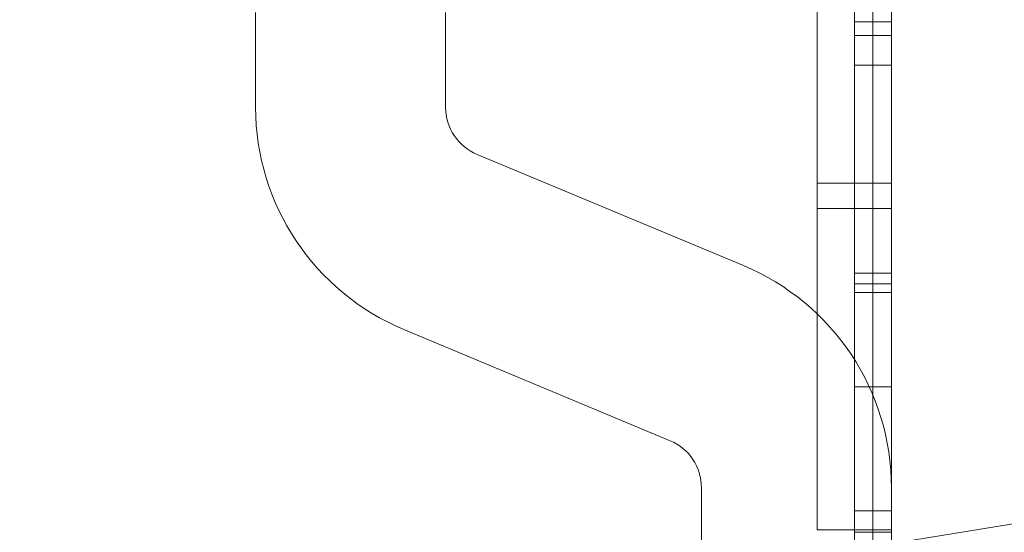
# Model space of a CAD drawing. Header units: inches. Extents: x 1 to 109, y 1 to 85.
# Tile 132 of 256: x 87.2932 to 87.3153, y 15.6941 to 15.7056. Entities that reach past the tile are written whole.
import ezdxf

# ---------------------------------------------------------------- set-up
doc = ezdxf.new("R2010")
doc.units = ezdxf.units.IN
doc.header["$MEASUREMENT"] = 0

msp = doc.modelspace()

# ---------------------------------------------------------------- linework, layer by layer
at = {"color": 7, "linetype": 'Continuous', "lineweight": 15, "ltscale": 5}
for p, q in [((87.31272122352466, 17.83160503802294), (87.31272122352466, 14.83160503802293)), ((87.312304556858, 15.45821513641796), (87.312304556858, 16.39571513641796)), ((87.31272122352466, 15.45821513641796), (87.31272122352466, 16.39571513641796)), ((87.312304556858, 15.45499493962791), (87.312304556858, 16.39249493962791)), ((87.31272122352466, 15.45499493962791), (87.31272122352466, 16.39249493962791)), ((87.31272122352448, 15.56493837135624), (87.31272122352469, 16.06493837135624)), ((87.31272122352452, 15.91055531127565), (87.3127212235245, 15.68745819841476)), ((87.312304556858, 15.81238180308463), (87.312304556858, 15.62488180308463)), ((87.31272122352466, 15.81238180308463), (87.31272122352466, 15.62488180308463)), ((87.312304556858, 15.80916160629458), (87.312304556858, 15.62166160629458)), ((87.31272122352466, 15.80916160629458), (87.31272122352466, 15.62166160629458)), ((87.31188789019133, 15.6257717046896), (87.31188789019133, 15.72910503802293)), ((87.31272122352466, 15.72910503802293), (87.31272122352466, 15.6257717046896)), ((87.31272122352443, 15.6066050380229), (87.31272122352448, 15.72327170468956)), ((87.311054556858, 15.72141762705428), (87.311054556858, 15.70138557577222)), ((87.31272122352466, 15.72141762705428), (87.31272122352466, 15.70138557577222)), ((87.31188789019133, 15.69459354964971), (87.31188789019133, 15.71929974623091)), ((87.31272122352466, 15.69459354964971), (87.31272122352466, 15.71929974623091)), ((87.311054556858, 15.70138557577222), (87.311054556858, 15.70917581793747)), ((87.31272122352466, 15.70138557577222), (87.31272122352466, 15.70917581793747)), ((87.31188789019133, 15.70761438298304), (87.31188789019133, 15.69969546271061)), ((87.31272122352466, 15.70761438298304), (87.31272122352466, 15.69969546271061)), ((87.29844956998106, 15.70366210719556), (87.29844956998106, 15.70579346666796)), ((87.30271466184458, 15.70366210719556), (87.30271466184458, 15.70579346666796)), ((87.31188789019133, 15.70557987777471), (87.31272122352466, 15.70557987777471)), ((87.31188789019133, 15.70527731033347), (87.31188789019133, 15.6994972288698)), ((87.31188789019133, 15.68614252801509), (87.31188789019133, 15.70527731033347)), ((87.31188789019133, 15.70527731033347), (87.31272122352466, 15.70527731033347)), ((87.31272122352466, 15.68614252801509), (87.31272122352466, 15.70527731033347)), ((87.31272122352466, 15.70527731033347), (87.31272122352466, 15.6994972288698)), ((87.31188789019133, 15.70460957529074), (87.31272122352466, 15.70460957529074)), ((87.30939586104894, 15.70010438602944), (87.3034200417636, 15.70260267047)), ((87.311054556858, 15.70195315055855), (87.31272122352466, 15.70195315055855)), ((87.311054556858, 15.70138557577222), (87.31272122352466, 15.70138557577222)), ((87.31188789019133, 15.69993542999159), (87.31272122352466, 15.69993542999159)), ((87.31188789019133, 15.69969546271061), (87.31188789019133, 15.69459354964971)), ((87.31188789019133, 15.69969546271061), (87.31272122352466, 15.69969546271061)), ((87.31272122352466, 15.69969546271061), (87.31272122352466, 15.69459354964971)), ((87.31188789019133, 15.6994972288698), (87.31188789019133, 15.68036244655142)), ((87.31188789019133, 15.6994972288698), (87.31272122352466, 15.6994972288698)), ((87.31272122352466, 15.6994972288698), (87.31272122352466, 15.68036244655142)), ((87.30775075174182, 15.69616933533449), (87.30177493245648, 15.69866761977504)), ((87.31188789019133, 15.69737925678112), (87.31188789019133, 15.68123884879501)), ((87.31188789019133, 15.69737925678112), (87.31272122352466, 15.69737925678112)), ((87.31272122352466, 15.69737925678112), (87.31272122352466, 15.68123884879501)), ((87.30845613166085, 15.69510989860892), (87.30845613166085, 15.68599666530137)), ((87.31272122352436, 15.69510989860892), (87.31272122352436, 15.68599666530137)), ((87.31188789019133, 15.69459354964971), (87.31272122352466, 15.69459354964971)), ((87.311054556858, 15.6941629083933), (87.31272122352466, 15.6941629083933)), ((87.31188789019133, 15.69411361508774), (87.31272122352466, 15.69411361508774))]:
    msp.add_line(p, q, dxfattribs=at)
at = {"color": 7, "linetype": 'Continuous', "lineweight": 15, "ltscale": 25}
for centre, radius, start, end in [((87.15355915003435, 16.66477170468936), 0.9895833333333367, 183.1377582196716, 356.86224178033), ((87.15355915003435, 16.66477170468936), 0.9895833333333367, 183.1377582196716, 356.86224178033), ((87.15355915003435, 16.66477170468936), 0.9837500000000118, 183.1563829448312, 356.8436170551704), ((87.15355915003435, 16.66477170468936), 0.9837500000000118, 183.1563829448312, 356.8436170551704), ((87.30386295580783, 15.70366210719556), 0.005413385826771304, 180, 247.3118732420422), ((87.30386295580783, 15.70366210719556), 0.005413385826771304, 180, 247.3118732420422), ((87.30386295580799, 15.70366210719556), 0.005413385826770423, 180, 247.3118732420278), ((87.30386295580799, 15.70366210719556), 0.005413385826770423, 180, 247.3118732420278), ((87.30386295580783, 15.70366210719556), 0.001148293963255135, 180, 247.3118732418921), ((87.30386295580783, 15.70366210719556), 0.001148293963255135, 180, 247.3118732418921), ((87.30386295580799, 15.70366210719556), 0.001148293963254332, 180, 247.3118732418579), ((87.30386295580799, 15.70366210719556), 0.001148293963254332, 180, 247.3118732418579), ((87.30730783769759, 15.69510989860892), 0.005413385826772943, 0, 67.3118732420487), ((87.30730783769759, 15.69510989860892), 0.005413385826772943, 0, 67.3118732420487), ((87.30730783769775, 15.69510989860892), 0.005413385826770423, 0, 67.3118732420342), ((87.30730783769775, 15.69510989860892), 0.005413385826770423, 0, 67.3118732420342), ((87.30730783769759, 15.69510989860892), 0.001148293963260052, 0, 67.31187324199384), ((87.30730783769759, 15.69510989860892), 0.001148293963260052, 0, 67.31187324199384), ((87.30730783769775, 15.69510989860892), 0.001148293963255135, 0, 67.31187324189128), ((87.30730783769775, 15.69510989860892), 0.001148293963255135, 0, 67.31187324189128)]:
    msp.add_arc(centre, radius, start, end, dxfattribs=at)
at = {"color": 7, "linetype": 'Continuous', "lineweight": 15, "ltscale": 5}
for points, knots in [([(87.31188789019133, 15.72397389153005), (87.31188789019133, 15.72396883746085), (87.31188789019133, 15.7239587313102), (87.31188789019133, 15.72391950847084), (87.31188789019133, 15.72383666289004), (87.31188789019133, 15.72372387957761), (87.31188789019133, 15.72358271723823), (87.31188789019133, 15.72339651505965), (87.31188789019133, 15.72317469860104), (87.31188789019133, 15.72293205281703), (87.31188789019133, 15.72266257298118), (87.31188789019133, 15.72235178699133), (87.31188789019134, 15.72200872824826), (87.31188789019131, 15.72163667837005), (87.31188789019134, 15.72122796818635), (87.31188789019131, 15.72078315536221), (87.31188789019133, 15.72030775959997), (87.31188789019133, 15.7198033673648), (87.31188789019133, 15.7192709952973), (87.31188789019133, 15.71870804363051), (87.31188789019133, 15.71812404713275), (87.31188789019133, 15.71751985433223), (87.31188789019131, 15.71689847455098), (87.31188789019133, 15.71624946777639), (87.31188789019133, 15.71557365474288), (87.31188789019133, 15.71489260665), (87.31188789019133, 15.71420730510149), (87.31188789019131, 15.71352328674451), (87.31188789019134, 15.71282315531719), (87.31188789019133, 15.71210549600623), (87.31188789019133, 15.71136889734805), (87.31188789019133, 15.71061511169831), (87.31188789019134, 15.70982045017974), (87.31188789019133, 15.70898641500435), (87.31188789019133, 15.70811475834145), (87.31188789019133, 15.70723473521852), (87.31188789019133, 15.7063483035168), (87.31188789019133, 15.70537469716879), (87.31188789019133, 15.70431330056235), (87.31188789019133, 15.70316358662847), (87.31188789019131, 15.70200999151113), (87.31188789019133, 15.70085435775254), (87.31188789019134, 15.69969688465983), (87.31188789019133, 15.69853817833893), (87.31188789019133, 15.69776559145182), (87.31188789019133, 15.69737925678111)], [0, 0, 0, 0, 0.02509039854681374, 0.05017092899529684, 0.07525616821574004, 0.100349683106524, 0.1254371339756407, 0.1505193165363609, 0.1756100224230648, 0.1986110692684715, 0.2216046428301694, 0.2446005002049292, 0.2676020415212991, 0.2905997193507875, 0.3135945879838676, 0.3365932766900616, 0.3595910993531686, 0.3825877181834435, 0.4055848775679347, 0.4285821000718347, 0.4515799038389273, 0.4732633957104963, 0.494947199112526, 0.5166304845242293, 0.5383152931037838, 0.5599997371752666, 0.5797102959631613, 0.5994241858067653, 0.6191390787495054, 0.638850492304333, 0.6585643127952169, 0.6782790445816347, 0.6979931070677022, 0.7196780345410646, 0.7413616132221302, 0.7630457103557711, 0.7847283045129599, 0.8064117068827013, 0.8340684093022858, 0.8617222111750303, 0.8893789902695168, 0.9170375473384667, 0.9446908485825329, 0.9723424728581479, 1, 1, 1, 1]), ([(87.31272122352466, 15.72397389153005), (87.31272122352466, 15.72396883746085), (87.31272122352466, 15.7239587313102), (87.31272122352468, 15.72391950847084), (87.31272122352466, 15.72383666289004), (87.31272122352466, 15.72372387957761), (87.31272122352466, 15.72358271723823), (87.31272122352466, 15.72339651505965), (87.31272122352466, 15.72317469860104), (87.31272122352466, 15.72293205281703), (87.31272122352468, 15.72266257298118), (87.31272122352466, 15.72235178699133), (87.31272122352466, 15.72200872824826), (87.31272122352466, 15.72163667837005), (87.31272122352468, 15.72122796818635), (87.31272122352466, 15.72078315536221), (87.31272122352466, 15.72030775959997), (87.31272122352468, 15.7198033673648), (87.31272122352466, 15.7192709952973), (87.31272122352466, 15.71870804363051), (87.31272122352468, 15.71812404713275), (87.31272122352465, 15.71751985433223), (87.31272122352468, 15.71689847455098), (87.31272122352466, 15.71624946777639), (87.31272122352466, 15.71557365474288), (87.31272122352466, 15.71489260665), (87.31272122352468, 15.71420730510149), (87.31272122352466, 15.71352328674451), (87.31272122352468, 15.71282315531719), (87.31272122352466, 15.71210549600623), (87.31272122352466, 15.71136889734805), (87.31272122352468, 15.71061511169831), (87.31272122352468, 15.70982045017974), (87.31272122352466, 15.70898641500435), (87.31272122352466, 15.70811475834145), (87.31272122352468, 15.70723473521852), (87.31272122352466, 15.7063483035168), (87.31272122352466, 15.70537469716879), (87.31272122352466, 15.70431330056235), (87.31272122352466, 15.70316358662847), (87.31272122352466, 15.70200999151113), (87.31272122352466, 15.70085435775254), (87.31272122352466, 15.69969688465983), (87.31272122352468, 15.69853817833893), (87.31272122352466, 15.69776559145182), (87.31272122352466, 15.69737925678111)], [0, 0, 0, 0, 0.02509039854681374, 0.05017092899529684, 0.07525616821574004, 0.100349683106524, 0.1254371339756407, 0.1505193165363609, 0.1756100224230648, 0.1986110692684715, 0.2216046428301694, 0.2446005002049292, 0.2676020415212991, 0.2905997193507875, 0.3135945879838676, 0.3365932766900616, 0.3595910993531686, 0.3825877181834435, 0.4055848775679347, 0.4285821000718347, 0.4515799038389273, 0.4732633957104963, 0.494947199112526, 0.5166304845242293, 0.5383152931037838, 0.5599997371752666, 0.5797102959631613, 0.5994241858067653, 0.6191390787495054, 0.638850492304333, 0.6585643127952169, 0.6782790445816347, 0.6979931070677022, 0.7196780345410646, 0.7413616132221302, 0.7630457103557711, 0.7847283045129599, 0.8064117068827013, 0.8340684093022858, 0.8617222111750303, 0.8893789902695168, 0.9170375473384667, 0.9446908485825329, 0.9723424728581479, 1, 1, 1, 1]), ([(87.31188789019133, 15.71929974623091), (87.31188789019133, 15.71929653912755), (87.31188789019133, 15.71929012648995), (87.31188789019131, 15.71926813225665), (87.31188789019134, 15.71921912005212), (87.31188789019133, 15.71914147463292), (87.31188789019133, 15.71904264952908), (87.31188789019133, 15.7189182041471), (87.31188789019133, 15.71875805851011), (87.31188789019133, 15.71855193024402), (87.31188789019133, 15.71831046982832), (87.31188789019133, 15.71804333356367), (87.31188789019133, 15.71775079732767), (87.31188789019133, 15.71743812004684), (87.31188789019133, 15.71710006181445), (87.31188789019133, 15.71673619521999), (87.31188789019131, 15.71633822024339), (87.31188789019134, 15.71590641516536), (87.31188789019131, 15.71544954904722), (87.31188789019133, 15.71496882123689), (87.31188789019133, 15.71445920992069), (87.31188789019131, 15.71392065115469), (87.31188789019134, 15.71335567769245), (87.31188789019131, 15.71276656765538), (87.31188789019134, 15.71215685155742), (87.31188789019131, 15.71152524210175), (87.31188789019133, 15.71086764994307), (87.31188789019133, 15.71017733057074), (87.31188789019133, 15.70945946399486), (87.31188789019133, 15.70871342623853), (87.31188789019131, 15.70794982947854), (87.31188789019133, 15.70717078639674), (87.31188789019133, 15.70637834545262), (87.31188789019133, 15.70584606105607), (87.31188789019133, 15.70557987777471)], [0, 0, 0, 0, 0.02927579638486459, 0.0585372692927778, 0.08779338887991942, 0.1170632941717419, 0.1463409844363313, 0.1756113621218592, 0.2100996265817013, 0.2445935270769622, 0.2790939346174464, 0.3135911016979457, 0.3443854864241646, 0.3751843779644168, 0.4059925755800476, 0.4367944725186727, 0.4675861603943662, 0.4983875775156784, 0.5291961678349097, 0.559995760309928, 0.5907928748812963, 0.6215961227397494, 0.6523958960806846, 0.683195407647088, 0.714002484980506, 0.744802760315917, 0.7755969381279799, 0.8064022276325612, 0.8386740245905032, 0.8709383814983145, 0.903207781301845, 0.9354749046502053, 0.9677324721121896, 0.9999999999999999, 0.9999999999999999, 0.9999999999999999, 0.9999999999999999]), ([(87.31272122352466, 15.71929974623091), (87.31272122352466, 15.71929653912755), (87.31272122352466, 15.71929012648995), (87.31272122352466, 15.71926813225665), (87.31272122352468, 15.71921912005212), (87.31272122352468, 15.71914147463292), (87.31272122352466, 15.71904264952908), (87.31272122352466, 15.7189182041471), (87.31272122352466, 15.71875805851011), (87.31272122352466, 15.71855193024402), (87.31272122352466, 15.71831046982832), (87.31272122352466, 15.71804333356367), (87.31272122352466, 15.71775079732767), (87.31272122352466, 15.71743812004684), (87.31272122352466, 15.71710006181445), (87.31272122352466, 15.71673619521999), (87.31272122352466, 15.71633822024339), (87.31272122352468, 15.71590641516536), (87.31272122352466, 15.71544954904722), (87.31272122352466, 15.71496882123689), (87.31272122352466, 15.71445920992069), (87.31272122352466, 15.71392065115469), (87.31272122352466, 15.71335567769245), (87.31272122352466, 15.71276656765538), (87.31272122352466, 15.71215685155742), (87.31272122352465, 15.71152524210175), (87.31272122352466, 15.71086764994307), (87.31272122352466, 15.71017733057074), (87.31272122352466, 15.70945946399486), (87.31272122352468, 15.70871342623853), (87.31272122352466, 15.70794982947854), (87.31272122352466, 15.70717078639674), (87.31272122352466, 15.70637834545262), (87.31272122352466, 15.70584606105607), (87.31272122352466, 15.70557987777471)], [0, 0, 0, 0, 0.02927579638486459, 0.0585372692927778, 0.08779338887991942, 0.1170632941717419, 0.1463409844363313, 0.1756113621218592, 0.2100996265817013, 0.2445935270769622, 0.2790939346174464, 0.3135911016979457, 0.3443854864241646, 0.3751843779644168, 0.4059925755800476, 0.4367944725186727, 0.4675861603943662, 0.4983875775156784, 0.5291961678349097, 0.559995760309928, 0.5907928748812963, 0.6215961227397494, 0.6523958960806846, 0.683195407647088, 0.714002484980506, 0.744802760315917, 0.7755969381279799, 0.8064022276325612, 0.8386740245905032, 0.8709383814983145, 0.903207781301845, 0.9354749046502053, 0.9677324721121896, 0.9999999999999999, 0.9999999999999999, 0.9999999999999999, 0.9999999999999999]), ([(87.311054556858, 15.71684677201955), (87.311054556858, 15.71658427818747), (87.311054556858, 15.71605944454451), (87.311054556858, 15.71527270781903), (87.311054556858, 15.71448716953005), (87.311054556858, 15.71370422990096), (87.311054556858, 15.71292459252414), (87.311054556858, 15.71214874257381), (87.311054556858, 15.71137707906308), (87.311054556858, 15.71059917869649), (87.311054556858, 15.70981742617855), (87.311054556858, 15.70903451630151), (87.311054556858, 15.70826277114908), (87.311054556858, 15.7075023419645), (87.311054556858, 15.70675421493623), (87.311054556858, 15.70602035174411), (87.311054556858, 15.70530270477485), (87.311054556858, 15.70460232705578), (87.311054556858, 15.7039201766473), (87.31105455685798, 15.70325704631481), (87.311054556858, 15.70261287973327), (87.311054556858, 15.70195022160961), (87.311054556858, 15.70127331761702), (87.311054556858, 15.70058761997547), (87.31105455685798, 15.69992987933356), (87.311054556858, 15.69933221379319), (87.311054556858, 15.69878986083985), (87.31105455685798, 15.69829943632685), (87.311054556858, 15.69783231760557), (87.311054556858, 15.69739031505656), (87.311054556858, 15.69697450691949), (87.311054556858, 15.69656291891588), (87.311054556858, 15.69616251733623), (87.31105455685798, 15.69577939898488), (87.311054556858, 15.69543443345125), (87.311054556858, 15.69515004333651), (87.31105455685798, 15.69491937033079), (87.311054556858, 15.69473390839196), (87.311054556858, 15.69457542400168), (87.311054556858, 15.6944434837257), (87.311054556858, 15.6943392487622), (87.311054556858, 15.69426281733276), (87.311054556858, 15.69421425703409), (87.311054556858, 15.69418401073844), (87.311054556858, 15.69416994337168), (87.311054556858, 15.6941629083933)], [0, 0, 0, 0, 0.02196144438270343, 0.04391000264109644, 0.06584497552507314, 0.08778465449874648, 0.1097392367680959, 0.1317040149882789, 0.15366615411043, 0.1756173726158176, 0.1986061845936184, 0.221600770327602, 0.2446042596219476, 0.26760916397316, 0.2906082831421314, 0.3136034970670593, 0.3366011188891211, 0.3596017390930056, 0.3826016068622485, 0.4055991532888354, 0.4285976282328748, 0.4515964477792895, 0.4787002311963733, 0.5058028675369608, 0.5329047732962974, 0.5600080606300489, 0.5830061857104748, 0.6060031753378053, 0.6289991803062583, 0.6519970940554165, 0.6749955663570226, 0.6979926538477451, 0.7250952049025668, 0.7522001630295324, 0.7793060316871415, 0.8064088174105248, 0.8280901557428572, 0.849773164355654, 0.8714595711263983, 0.8931485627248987, 0.9148348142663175, 0.9361258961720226, 0.9574103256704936, 0.9787012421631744, 1, 1, 1, 1]), ([(87.31272122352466, 15.71684677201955), (87.31272122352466, 15.71658427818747), (87.31272122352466, 15.71605944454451), (87.31272122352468, 15.71527270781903), (87.31272122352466, 15.71448716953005), (87.31272122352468, 15.71370422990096), (87.31272122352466, 15.71292459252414), (87.31272122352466, 15.71214874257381), (87.31272122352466, 15.71137707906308), (87.31272122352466, 15.71059917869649), (87.31272122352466, 15.70981742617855), (87.31272122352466, 15.70903451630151), (87.31272122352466, 15.70826277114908), (87.31272122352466, 15.7075023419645), (87.31272122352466, 15.70675421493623), (87.31272122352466, 15.70602035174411), (87.31272122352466, 15.70530270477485), (87.31272122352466, 15.70460232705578), (87.31272122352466, 15.7039201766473), (87.31272122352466, 15.70325704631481), (87.31272122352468, 15.70261287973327), (87.31272122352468, 15.70195022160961), (87.31272122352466, 15.70127331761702), (87.31272122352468, 15.70058761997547), (87.31272122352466, 15.69992987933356), (87.31272122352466, 15.69933221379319), (87.31272122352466, 15.69878986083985), (87.31272122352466, 15.69829943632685), (87.31272122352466, 15.69783231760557), (87.31272122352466, 15.69739031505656), (87.31272122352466, 15.69697450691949), (87.31272122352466, 15.69656291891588), (87.31272122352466, 15.69616251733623), (87.31272122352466, 15.69577939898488), (87.31272122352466, 15.69543443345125), (87.31272122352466, 15.69515004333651), (87.31272122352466, 15.69491937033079), (87.31272122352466, 15.69473390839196), (87.31272122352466, 15.69457542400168), (87.31272122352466, 15.6944434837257), (87.31272122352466, 15.6943392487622), (87.31272122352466, 15.69426281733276), (87.31272122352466, 15.69421425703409), (87.31272122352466, 15.69418401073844), (87.31272122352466, 15.69416994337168), (87.31272122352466, 15.6941629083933)], [0, 0, 0, 0, 0.02196144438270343, 0.04391000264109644, 0.06584497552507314, 0.08778465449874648, 0.1097392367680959, 0.1317040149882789, 0.15366615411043, 0.1756173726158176, 0.1986061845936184, 0.221600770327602, 0.2446042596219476, 0.26760916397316, 0.2906082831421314, 0.3136034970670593, 0.3366011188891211, 0.3596017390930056, 0.3826016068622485, 0.4055991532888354, 0.4285976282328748, 0.4515964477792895, 0.4787002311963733, 0.5058028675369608, 0.5329047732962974, 0.5600080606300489, 0.5830061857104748, 0.6060031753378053, 0.6289991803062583, 0.6519970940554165, 0.6749955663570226, 0.6979926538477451, 0.7250952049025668, 0.7522001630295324, 0.7793060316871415, 0.8064088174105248, 0.8280901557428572, 0.849773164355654, 0.8714595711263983, 0.8931485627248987, 0.9148348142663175, 0.9361258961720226, 0.9574103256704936, 0.9787012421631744, 1, 1, 1, 1]), ([(87.311054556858, 15.6941629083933), (87.311054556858, 15.69416666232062), (87.311054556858, 15.69417416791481), (87.31105455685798, 15.69421508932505), (87.311054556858, 15.694304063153), (87.311054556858, 15.69442122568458), (87.31105455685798, 15.69456766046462), (87.311054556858, 15.69475497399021), (87.311054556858, 15.69496857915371), (87.31105455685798, 15.69520138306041), (87.311054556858, 15.69546210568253), (87.31105455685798, 15.69575723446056), (87.31105455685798, 15.69607535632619), (87.311054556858, 15.69641766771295), (87.31105455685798, 15.69678963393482), (87.31105455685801, 15.69718882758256), (87.31105455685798, 15.69761254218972), (87.311054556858, 15.69806005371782), (87.311054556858, 15.69853093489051), (87.311054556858, 15.69902679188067), (87.311054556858, 15.69957858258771), (87.31105455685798, 15.70018930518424), (87.311054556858, 15.70086421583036), (87.311054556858, 15.7015705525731), (87.311054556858, 15.7022644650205), (87.311054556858, 15.70294330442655), (87.311054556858, 15.70360581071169), (87.311054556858, 15.70428519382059), (87.311054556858, 15.70497810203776), (87.311054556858, 15.70568467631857), (87.311054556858, 15.70639131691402), (87.311054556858, 15.70709860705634), (87.311054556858, 15.70780439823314), (87.311054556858, 15.7085190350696), (87.311054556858, 15.7092423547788), (87.311054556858, 15.70997634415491), (87.31105455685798, 15.71071931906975), (87.311054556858, 15.71146837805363), (87.311054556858, 15.71222365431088), (87.31105455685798, 15.71298563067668), (87.311054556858, 15.71374750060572), (87.311054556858, 15.71450730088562), (87.31105455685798, 15.71526530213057), (87.311054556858, 15.71602541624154), (87.311054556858, 15.71653236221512), (87.311054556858, 15.71678591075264)], [0, 0, 0, 0, 0.0250925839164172, 0.05017005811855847, 0.07525808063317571, 0.1003533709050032, 0.125437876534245, 0.1505215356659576, 0.1756145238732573, 0.1986134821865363, 0.2216055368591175, 0.2446043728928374, 0.26760563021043, 0.2906009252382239, 0.3135968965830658, 0.3365959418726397, 0.3595932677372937, 0.3825905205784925, 0.405588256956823, 0.4285848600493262, 0.451582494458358, 0.478687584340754, 0.5057897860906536, 0.5328924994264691, 0.5599991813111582, 0.5829949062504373, 0.605990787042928, 0.6289901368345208, 0.6519866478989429, 0.6749843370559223, 0.697982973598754, 0.719663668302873, 0.7413468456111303, 0.7630342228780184, 0.7847172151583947, 0.8063962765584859, 0.8280811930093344, 0.8497694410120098, 0.8714508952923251, 0.8931291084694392, 0.9148161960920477, 0.9361191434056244, 0.9574103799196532, 0.9786988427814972, 0.9999999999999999, 0.9999999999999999, 0.9999999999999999, 0.9999999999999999]), ([(87.311054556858, 15.7166641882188), (87.311054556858, 15.71643415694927), (87.311054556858, 15.71597424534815), (87.31105455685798, 15.71528488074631), (87.311054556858, 15.71459782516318), (87.311054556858, 15.71391479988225), (87.311054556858, 15.71323665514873), (87.311054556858, 15.71257785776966), (87.31105455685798, 15.71194050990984), (87.311054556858, 15.71132570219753), (87.311054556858, 15.7107216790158), (87.311054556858, 15.71012945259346), (87.311054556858, 15.70955010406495), (87.311054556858, 15.70898487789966), (87.31105455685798, 15.70843636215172), (87.311054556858, 15.70790732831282), (87.311054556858, 15.70739626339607), (87.311054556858, 15.70690346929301), (87.31105455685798, 15.70643015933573), (87.311054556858, 15.70597901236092), (87.311054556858, 15.70554854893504), (87.311054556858, 15.70513590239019), (87.311054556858, 15.70474181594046), (87.311054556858, 15.70436938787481), (87.311054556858, 15.70402376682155), (87.31105455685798, 15.70370416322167), (87.311054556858, 15.70341054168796), (87.311054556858, 15.7031441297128), (87.311054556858, 15.7029082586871), (87.311054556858, 15.70270230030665), (87.311054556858, 15.70252261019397), (87.31105455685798, 15.70236804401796), (87.311054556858, 15.7022378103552), (87.311054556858, 15.7021311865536), (87.311054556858, 15.70204964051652), (87.311054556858, 15.70199708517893), (87.31105455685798, 15.70196934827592), (87.311054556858, 15.70195855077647), (87.311054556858, 15.70195315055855)], [0, 0, 0, 0, 0.02927457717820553, 0.05852994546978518, 0.08778675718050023, 0.117061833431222, 0.1463403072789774, 0.1756080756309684, 0.2032009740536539, 0.2308002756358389, 0.2583998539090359, 0.285995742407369, 0.3135950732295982, 0.341197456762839, 0.3687920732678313, 0.3963834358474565, 0.4239850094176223, 0.4515883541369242, 0.4786903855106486, 0.505788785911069, 0.532892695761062, 0.5600022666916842, 0.5876035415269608, 0.6151977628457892, 0.6427907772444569, 0.6703909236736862, 0.697994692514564, 0.7250994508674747, 0.7522001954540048, 0.7793064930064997, 0.8064141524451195, 0.8340684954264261, 0.8617261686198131, 0.8893904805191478, 0.9170481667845, 0.9446909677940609, 0.9723379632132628, 1, 1, 1, 1]), ([(87.31272122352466, 15.6941629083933), (87.31272122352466, 15.69416666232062), (87.31272122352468, 15.69417416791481), (87.31272122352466, 15.69421508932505), (87.31272122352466, 15.694304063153), (87.31272122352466, 15.69442122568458), (87.31272122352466, 15.69456766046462), (87.31272122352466, 15.69475497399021), (87.31272122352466, 15.69496857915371), (87.31272122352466, 15.69520138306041), (87.31272122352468, 15.69546210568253), (87.31272122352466, 15.69575723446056), (87.31272122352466, 15.69607535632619), (87.31272122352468, 15.69641766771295), (87.31272122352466, 15.69678963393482), (87.31272122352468, 15.69718882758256), (87.31272122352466, 15.69761254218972), (87.31272122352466, 15.69806005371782), (87.31272122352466, 15.69853093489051), (87.31272122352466, 15.69902679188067), (87.31272122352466, 15.69957858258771), (87.31272122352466, 15.70018930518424), (87.31272122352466, 15.70086421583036), (87.31272122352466, 15.7015705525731), (87.31272122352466, 15.7022644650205), (87.31272122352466, 15.70294330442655), (87.31272122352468, 15.70360581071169), (87.31272122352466, 15.70428519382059), (87.31272122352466, 15.70497810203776), (87.31272122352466, 15.70568467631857), (87.31272122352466, 15.70639131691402), (87.31272122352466, 15.70709860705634), (87.31272122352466, 15.70780439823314), (87.31272122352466, 15.7085190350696), (87.31272122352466, 15.7092423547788), (87.31272122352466, 15.70997634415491), (87.31272122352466, 15.71071931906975), (87.31272122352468, 15.71146837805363), (87.31272122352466, 15.71222365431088), (87.31272122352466, 15.71298563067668), (87.31272122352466, 15.71374750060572), (87.31272122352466, 15.71450730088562), (87.31272122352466, 15.71526530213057), (87.31272122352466, 15.71602541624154), (87.31272122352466, 15.71653236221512), (87.31272122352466, 15.71678591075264)], [0, 0, 0, 0, 0.0250925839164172, 0.05017005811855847, 0.07525808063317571, 0.1003533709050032, 0.125437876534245, 0.1505215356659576, 0.1756145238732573, 0.1986134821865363, 0.2216055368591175, 0.2446043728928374, 0.26760563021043, 0.2906009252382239, 0.3135968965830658, 0.3365959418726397, 0.3595932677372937, 0.3825905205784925, 0.405588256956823, 0.4285848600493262, 0.451582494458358, 0.478687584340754, 0.5057897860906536, 0.5328924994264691, 0.5599991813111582, 0.5829949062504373, 0.605990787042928, 0.6289901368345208, 0.6519866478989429, 0.6749843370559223, 0.697982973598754, 0.719663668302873, 0.7413468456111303, 0.7630342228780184, 0.7847172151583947, 0.8063962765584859, 0.8280811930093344, 0.8497694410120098, 0.8714508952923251, 0.8931291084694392, 0.9148161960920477, 0.9361191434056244, 0.9574103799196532, 0.9786988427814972, 0.9999999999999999, 0.9999999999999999, 0.9999999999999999, 0.9999999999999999]), ([(87.31272122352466, 15.7166641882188), (87.31272122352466, 15.71643415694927), (87.31272122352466, 15.71597424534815), (87.31272122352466, 15.71528488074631), (87.31272122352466, 15.71459782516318), (87.31272122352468, 15.71391479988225), (87.31272122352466, 15.71323665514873), (87.31272122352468, 15.71257785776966), (87.31272122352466, 15.71194050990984), (87.31272122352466, 15.71132570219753), (87.31272122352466, 15.7107216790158), (87.31272122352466, 15.71012945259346), (87.31272122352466, 15.70955010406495), (87.31272122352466, 15.70898487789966), (87.31272122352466, 15.70843636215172), (87.31272122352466, 15.70790732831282), (87.31272122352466, 15.70739626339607), (87.31272122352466, 15.70690346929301), (87.31272122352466, 15.70643015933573), (87.31272122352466, 15.70597901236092), (87.31272122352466, 15.70554854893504), (87.31272122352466, 15.70513590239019), (87.31272122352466, 15.70474181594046), (87.31272122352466, 15.70436938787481), (87.31272122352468, 15.70402376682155), (87.31272122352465, 15.70370416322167), (87.31272122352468, 15.70341054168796), (87.31272122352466, 15.7031441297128), (87.31272122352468, 15.7029082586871), (87.31272122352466, 15.70270230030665), (87.31272122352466, 15.70252261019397), (87.31272122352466, 15.70236804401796), (87.31272122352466, 15.7022378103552), (87.31272122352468, 15.7021311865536), (87.31272122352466, 15.70204964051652), (87.31272122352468, 15.70199708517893), (87.31272122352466, 15.70196934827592), (87.31272122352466, 15.70195855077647), (87.31272122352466, 15.70195315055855)], [0, 0, 0, 0, 0.02927457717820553, 0.05852994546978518, 0.08778675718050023, 0.117061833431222, 0.1463403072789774, 0.1756080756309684, 0.2032009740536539, 0.2308002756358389, 0.2583998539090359, 0.285995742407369, 0.3135950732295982, 0.341197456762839, 0.3687920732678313, 0.3963834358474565, 0.4239850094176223, 0.4515883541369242, 0.4786903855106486, 0.505788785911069, 0.532892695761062, 0.5600022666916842, 0.5876035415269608, 0.6151977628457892, 0.6427907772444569, 0.6703909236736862, 0.697994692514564, 0.7250994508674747, 0.7522001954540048, 0.7793064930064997, 0.8064141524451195, 0.8340684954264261, 0.8617261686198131, 0.8893904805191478, 0.9170481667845, 0.9446909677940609, 0.9723379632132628, 1, 1, 1, 1]), ([(87.31188789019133, 15.69175567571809), (87.31188789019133, 15.69227532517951), (87.31188789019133, 15.69331461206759), (87.31188789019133, 15.69487344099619), (87.31188789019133, 15.69643175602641), (87.31188789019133, 15.69798905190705), (87.31188789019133, 15.69954453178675), (87.31188789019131, 15.70092101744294), (87.31188789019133, 15.70211901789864), (87.31188789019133, 15.70313912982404), (87.31188789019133, 15.704155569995), (87.31188789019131, 15.70509472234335), (87.31188789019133, 15.70595650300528), (87.31188789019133, 15.70674044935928), (87.31188789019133, 15.70751452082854), (87.31188789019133, 15.70802621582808), (87.31188789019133, 15.70828211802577)], [0, 0, 0, 0, 0.09333057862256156, 0.1866589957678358, 0.2799897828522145, 0.3733225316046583, 0.4666527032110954, 0.559983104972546, 0.6215860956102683, 0.6831864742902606, 0.7447832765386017, 0.8063865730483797, 0.8548016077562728, 0.9032026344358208, 0.9515909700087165, 1, 1, 1, 1]), ([(87.31272122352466, 15.69175567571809), (87.31272122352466, 15.69227532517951), (87.31272122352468, 15.69331461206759), (87.31272122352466, 15.69487344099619), (87.31272122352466, 15.69643175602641), (87.31272122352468, 15.69798905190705), (87.31272122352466, 15.69954453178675), (87.31272122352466, 15.70092101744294), (87.31272122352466, 15.70211901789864), (87.31272122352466, 15.70313912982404), (87.31272122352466, 15.704155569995), (87.31272122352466, 15.70509472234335), (87.31272122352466, 15.70595650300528), (87.31272122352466, 15.70674044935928), (87.31272122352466, 15.70751452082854), (87.31272122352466, 15.70802621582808), (87.31272122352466, 15.70828211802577)], [0, 0, 0, 0, 0.09333057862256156, 0.1866589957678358, 0.2799897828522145, 0.3733225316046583, 0.4666527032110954, 0.559983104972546, 0.6215860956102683, 0.6831864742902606, 0.7447832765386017, 0.8063865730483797, 0.8548016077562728, 0.9032026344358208, 0.9515909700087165, 1, 1, 1, 1]), ([(87.311054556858, 15.70195315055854), (87.311054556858, 15.70195999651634), (87.311054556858, 15.70197368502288), (87.311054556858, 15.70200593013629), (87.311054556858, 15.70206283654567), (87.311054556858, 15.70215149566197), (87.311054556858, 15.70227088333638), (87.311054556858, 15.70241864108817), (87.311054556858, 15.70259416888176), (87.311054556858, 15.70279732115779), (87.311054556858, 15.70303103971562), (87.311054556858, 15.70329223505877), (87.311054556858, 15.70357853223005), (87.311054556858, 15.70389177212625), (87.311054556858, 15.70423417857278), (87.311054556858, 15.70460515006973), (87.311054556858, 15.7050020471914), (87.311054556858, 15.70542060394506), (87.31105455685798, 15.70586040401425), (87.311054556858, 15.70632229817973), (87.311054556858, 15.70680265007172), (87.311054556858, 15.70712854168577), (87.311054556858, 15.70729155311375)], [0, 0, 0, 0, 0.0522707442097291, 0.1045154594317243, 0.1567530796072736, 0.2090181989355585, 0.2612992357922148, 0.313581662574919, 0.3628630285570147, 0.4121327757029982, 0.4614108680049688, 0.5107054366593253, 0.5600011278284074, 0.6092790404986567, 0.6585471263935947, 0.7078288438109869, 0.7571318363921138, 0.8064398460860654, 0.8548395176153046, 0.9032012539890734, 0.9515811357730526, 0.9999999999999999, 0.9999999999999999, 0.9999999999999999, 0.9999999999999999]), ([(87.31272122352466, 15.70195315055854), (87.31272122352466, 15.70195999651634), (87.31272122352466, 15.70197368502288), (87.31272122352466, 15.70200593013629), (87.31272122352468, 15.70206283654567), (87.31272122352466, 15.70215149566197), (87.31272122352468, 15.70227088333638), (87.31272122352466, 15.70241864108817), (87.31272122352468, 15.70259416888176), (87.31272122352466, 15.70279732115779), (87.31272122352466, 15.70303103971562), (87.31272122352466, 15.70329223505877), (87.31272122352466, 15.70357853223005), (87.31272122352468, 15.70389177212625), (87.31272122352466, 15.70423417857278), (87.31272122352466, 15.70460515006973), (87.31272122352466, 15.7050020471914), (87.31272122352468, 15.70542060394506), (87.31272122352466, 15.70586040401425), (87.31272122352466, 15.70632229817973), (87.31272122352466, 15.70680265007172), (87.31272122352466, 15.70712854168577), (87.31272122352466, 15.70729155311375)], [0, 0, 0, 0, 0.0522707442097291, 0.1045154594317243, 0.1567530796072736, 0.2090181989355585, 0.2612992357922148, 0.313581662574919, 0.3628630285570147, 0.4121327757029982, 0.4614108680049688, 0.5107054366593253, 0.5600011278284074, 0.6092790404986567, 0.6585471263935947, 0.7078288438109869, 0.7571318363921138, 0.8064398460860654, 0.8548395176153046, 0.9032012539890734, 0.9515811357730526, 0.9999999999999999, 0.9999999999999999, 0.9999999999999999, 0.9999999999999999]), ([(87.31188789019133, 15.69189130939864), (87.31188789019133, 15.69245101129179), (87.31188789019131, 15.69357040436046), (87.31188789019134, 15.69524938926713), (87.31188789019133, 15.69692779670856), (87.31188789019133, 15.69860524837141), (87.31188789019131, 15.69999672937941), (87.31188789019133, 15.70110218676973), (87.31188789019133, 15.70192266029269), (87.31188789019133, 15.70274186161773), (87.31188789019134, 15.7035597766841), (87.31188789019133, 15.70437509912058), (87.31188789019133, 15.70518609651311), (87.31188789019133, 15.70598795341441), (87.31188789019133, 15.7065157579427), (87.31188789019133, 15.70677971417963)], [0, 0, 0, 0, 0.1119977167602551, 0.2239932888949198, 0.3359913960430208, 0.4479886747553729, 0.559987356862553, 0.6149864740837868, 0.669986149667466, 0.7249865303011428, 0.7799855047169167, 0.8349907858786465, 0.8900063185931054, 0.9449919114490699, 1, 1, 1, 1]), ([(87.31272122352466, 15.69189130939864), (87.31272122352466, 15.69245101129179), (87.31272122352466, 15.69357040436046), (87.31272122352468, 15.69524938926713), (87.31272122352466, 15.69692779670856), (87.31272122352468, 15.69860524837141), (87.31272122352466, 15.69999672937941), (87.31272122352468, 15.70110218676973), (87.31272122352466, 15.70192266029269), (87.31272122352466, 15.70274186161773), (87.31272122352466, 15.7035597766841), (87.31272122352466, 15.70437509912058), (87.31272122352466, 15.70518609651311), (87.31272122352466, 15.70598795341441), (87.31272122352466, 15.7065157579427), (87.31272122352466, 15.70677971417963)], [0, 0, 0, 0, 0.1119977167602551, 0.2239932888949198, 0.3359913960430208, 0.4479886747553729, 0.559987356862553, 0.6149864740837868, 0.669986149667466, 0.7249865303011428, 0.7799855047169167, 0.8349907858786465, 0.8900063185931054, 0.9449919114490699, 1, 1, 1, 1]), ([(87.31188789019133, 15.70557987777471), (87.31188789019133, 15.70530921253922), (87.31188789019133, 15.70476801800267), (87.31188789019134, 15.70394865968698), (87.31188789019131, 15.70312075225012), (87.31188789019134, 15.70228930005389), (87.31188789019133, 15.70145553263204), (87.31188789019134, 15.70046075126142), (87.31188789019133, 15.69930396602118), (87.31188789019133, 15.6979844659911), (87.31188789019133, 15.69651387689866), (87.31188789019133, 15.69489253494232), (87.31188789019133, 15.69312067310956), (87.31188789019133, 15.6913479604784), (87.31188789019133, 15.69016606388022), (87.31188789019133, 15.68957510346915)], [0, 0, 0, 0, 0.05227704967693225, 0.1045278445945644, 0.156801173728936, 0.209081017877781, 0.2613458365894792, 0.313610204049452, 0.3957444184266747, 0.477876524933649, 0.5600100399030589, 0.670007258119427, 0.780006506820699, 0.8900009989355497, 1, 1, 1, 1]), ([(87.31272122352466, 15.70557987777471), (87.31272122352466, 15.70530921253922), (87.31272122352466, 15.70476801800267), (87.31272122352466, 15.70394865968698), (87.31272122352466, 15.70312075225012), (87.31272122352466, 15.70228930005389), (87.31272122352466, 15.70145553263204), (87.31272122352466, 15.70046075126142), (87.31272122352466, 15.69930396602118), (87.31272122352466, 15.6979844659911), (87.31272122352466, 15.69651387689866), (87.31272122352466, 15.69489253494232), (87.31272122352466, 15.69312067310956), (87.31272122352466, 15.6913479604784), (87.31272122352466, 15.69016606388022), (87.31272122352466, 15.68957510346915)], [0, 0, 0, 0, 0.05227704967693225, 0.1045278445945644, 0.156801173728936, 0.209081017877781, 0.2613458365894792, 0.313610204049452, 0.3957444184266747, 0.477876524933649, 0.5600100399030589, 0.670007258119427, 0.780006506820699, 0.8900009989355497, 1, 1, 1, 1]), ([(87.31188789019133, 15.70460957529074), (87.31188789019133, 15.7046026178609), (87.31188789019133, 15.7045887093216), (87.31188789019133, 15.70455624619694), (87.31188789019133, 15.70450081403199), (87.31188789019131, 15.70440999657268), (87.31188789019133, 15.70428428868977), (87.31188789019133, 15.70412589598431), (87.31188789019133, 15.70394185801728), (87.31188789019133, 15.70373539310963), (87.31188789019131, 15.70350932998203), (87.31188789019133, 15.70325773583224), (87.31188789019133, 15.7029806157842), (87.31188789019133, 15.70267800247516), (87.31188789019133, 15.70234986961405), (87.31188789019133, 15.70199680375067), (87.31188789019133, 15.70161970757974), (87.31188789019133, 15.70121945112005), (87.31188789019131, 15.70079690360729), (87.31188789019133, 15.70035296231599), (87.31188789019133, 15.69986067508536), (87.31188789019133, 15.69931723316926), (87.31188789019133, 15.69872232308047), (87.31188789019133, 15.69810871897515), (87.31188789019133, 15.6975099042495), (87.31188789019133, 15.6969293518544), (87.31188789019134, 15.69636985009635), (87.31188789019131, 15.69580101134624), (87.31188789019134, 15.69522655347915), (87.31188789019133, 15.6946457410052), (87.31188789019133, 15.69394530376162), (87.31188789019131, 15.69312520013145), (87.31188789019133, 15.69218697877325), (87.31188789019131, 15.69121995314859), (87.31188789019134, 15.69022641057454), (87.31188789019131, 15.68920751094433), (87.31188789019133, 15.68818678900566), (87.31188789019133, 15.68716479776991), (87.31188789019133, 15.68648329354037), (87.31188789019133, 15.68614252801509)], [0, 0, 0, 0, 0.02510700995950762, 0.05019121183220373, 0.07525285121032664, 0.1003280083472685, 0.125428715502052, 0.1505401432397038, 0.1756428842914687, 0.1986450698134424, 0.2216449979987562, 0.2446492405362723, 0.2676559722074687, 0.2906616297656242, 0.3136664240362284, 0.3366721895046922, 0.359680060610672, 0.3826911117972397, 0.405702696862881, 0.4287093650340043, 0.4517080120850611, 0.4788119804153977, 0.5059297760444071, 0.5330561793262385, 0.560174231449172, 0.583170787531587, 0.6061571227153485, 0.6291472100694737, 0.6521417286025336, 0.6751280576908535, 0.6981121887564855, 0.7342429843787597, 0.7703637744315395, 0.8064855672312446, 0.8451901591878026, 0.8838927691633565, 0.9225964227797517, 0.9612966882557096, 1, 1, 1, 1]), ([(87.31188789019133, 15.69411361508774), (87.31188789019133, 15.69432199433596), (87.31188789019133, 15.69473860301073), (87.31188789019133, 15.69535836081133), (87.31188789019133, 15.69596667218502), (87.31188789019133, 15.69656525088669), (87.31188789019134, 15.69715071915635), (87.31188789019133, 15.69771993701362), (87.31188789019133, 15.69827097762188), (87.31188789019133, 15.69880486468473), (87.31188789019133, 15.69932480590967), (87.31188789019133, 15.69983066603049), (87.31188789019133, 15.70032203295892), (87.31188789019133, 15.70079383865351), (87.31188789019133, 15.70123839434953), (87.31188789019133, 15.70165845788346), (87.31188789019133, 15.70206396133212), (87.31188789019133, 15.70244429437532), (87.31188789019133, 15.70278894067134), (87.31188789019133, 15.70310490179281), (87.31188789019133, 15.70339339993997), (87.31188789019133, 15.70364758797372), (87.31188789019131, 15.70386932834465), (87.31188789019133, 15.70406430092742), (87.31188789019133, 15.70422530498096), (87.31188789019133, 15.70435299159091), (87.31188789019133, 15.70445210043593), (87.31188789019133, 15.70452742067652), (87.31188789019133, 15.70457667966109), (87.31188789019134, 15.70459948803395), (87.31188789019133, 15.7046062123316), (87.31188789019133, 15.70460957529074)], [0, 0, 0, 0, 0.03513042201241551, 0.07023558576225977, 0.105355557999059, 0.1404894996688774, 0.1756099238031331, 0.2101033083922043, 0.2446010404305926, 0.2790973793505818, 0.3135935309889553, 0.3487899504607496, 0.3839958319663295, 0.4191977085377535, 0.4543842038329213, 0.4895908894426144, 0.524803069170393, 0.5599896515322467, 0.5951882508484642, 0.6304029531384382, 0.66560288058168, 0.7007953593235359, 0.7360011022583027, 0.7712059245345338, 0.8064012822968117, 0.8386660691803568, 0.8709392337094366, 0.903212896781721, 0.9354730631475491, 0.9677287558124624, 1, 1, 1, 1]), ([(87.31272122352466, 15.69411361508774), (87.31272122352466, 15.69432199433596), (87.31272122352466, 15.69473860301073), (87.31272122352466, 15.69535836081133), (87.31272122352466, 15.69596667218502), (87.31272122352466, 15.69656525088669), (87.31272122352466, 15.69715071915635), (87.31272122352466, 15.69771993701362), (87.31272122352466, 15.69827097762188), (87.31272122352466, 15.69880486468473), (87.31272122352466, 15.69932480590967), (87.31272122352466, 15.69983066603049), (87.31272122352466, 15.70032203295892), (87.31272122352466, 15.70079383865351), (87.31272122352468, 15.70123839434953), (87.31272122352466, 15.70165845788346), (87.31272122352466, 15.70206396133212), (87.31272122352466, 15.70244429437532), (87.31272122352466, 15.70278894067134), (87.31272122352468, 15.70310490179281), (87.31272122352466, 15.70339339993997), (87.31272122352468, 15.70364758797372), (87.31272122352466, 15.70386932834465), (87.31272122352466, 15.70406430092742), (87.31272122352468, 15.70422530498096), (87.31272122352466, 15.70435299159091), (87.31272122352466, 15.70445210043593), (87.31272122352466, 15.70452742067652), (87.31272122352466, 15.70457667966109), (87.31272122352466, 15.70459948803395), (87.31272122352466, 15.7046062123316), (87.31272122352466, 15.70460957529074)], [0, 0, 0, 0, 0.03513042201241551, 0.07023558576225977, 0.105355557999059, 0.1404894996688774, 0.1756099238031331, 0.2101033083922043, 0.2446010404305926, 0.2790973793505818, 0.3135935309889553, 0.3487899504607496, 0.3839958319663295, 0.4191977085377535, 0.4543842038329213, 0.4895908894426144, 0.524803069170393, 0.5599896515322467, 0.5951882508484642, 0.6304029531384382, 0.66560288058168, 0.7007953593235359, 0.7360011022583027, 0.7712059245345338, 0.8064012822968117, 0.8386660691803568, 0.8709392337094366, 0.903212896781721, 0.9354730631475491, 0.9677287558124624, 1, 1, 1, 1]), ([(87.31272122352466, 15.70460957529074), (87.31272122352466, 15.7046026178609), (87.31272122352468, 15.7045887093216), (87.31272122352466, 15.70455624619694), (87.31272122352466, 15.70450081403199), (87.31272122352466, 15.70440999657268), (87.31272122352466, 15.70428428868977), (87.31272122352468, 15.70412589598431), (87.31272122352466, 15.70394185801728), (87.31272122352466, 15.70373539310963), (87.31272122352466, 15.70350932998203), (87.31272122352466, 15.70325773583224), (87.31272122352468, 15.7029806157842), (87.31272122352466, 15.70267800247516), (87.31272122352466, 15.70234986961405), (87.31272122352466, 15.70199680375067), (87.31272122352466, 15.70161970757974), (87.31272122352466, 15.70121945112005), (87.31272122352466, 15.70079690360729), (87.31272122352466, 15.70035296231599), (87.31272122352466, 15.69986067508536), (87.31272122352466, 15.69931723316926), (87.31272122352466, 15.69872232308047), (87.31272122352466, 15.69810871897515), (87.31272122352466, 15.6975099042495), (87.31272122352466, 15.6969293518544), (87.31272122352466, 15.69636985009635), (87.31272122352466, 15.69580101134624), (87.31272122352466, 15.69522655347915), (87.31272122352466, 15.6946457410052), (87.31272122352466, 15.69394530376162), (87.31272122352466, 15.69312520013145), (87.31272122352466, 15.69218697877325), (87.31272122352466, 15.69121995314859), (87.31272122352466, 15.69022641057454), (87.31272122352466, 15.68920751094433), (87.31272122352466, 15.68818678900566), (87.31272122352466, 15.68716479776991), (87.31272122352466, 15.68648329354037), (87.31272122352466, 15.68614252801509)], [0, 0, 0, 0, 0.02510700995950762, 0.05019121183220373, 0.07525285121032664, 0.1003280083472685, 0.125428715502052, 0.1505401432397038, 0.1756428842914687, 0.1986450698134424, 0.2216449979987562, 0.2446492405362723, 0.2676559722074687, 0.2906616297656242, 0.3136664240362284, 0.3366721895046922, 0.359680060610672, 0.3826911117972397, 0.405702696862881, 0.4287093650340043, 0.4517080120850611, 0.4788119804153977, 0.5059297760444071, 0.5330561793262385, 0.560174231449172, 0.583170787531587, 0.6061571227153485, 0.6291472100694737, 0.6521417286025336, 0.6751280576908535, 0.6981121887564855, 0.7342429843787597, 0.7703637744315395, 0.8064855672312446, 0.8451901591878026, 0.8838927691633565, 0.9225964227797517, 0.9612966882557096, 1, 1, 1, 1]), ([(87.31188789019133, 15.69993542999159), (87.31188789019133, 15.69992936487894), (87.31188789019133, 15.69991724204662), (87.31188789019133, 15.69988966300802), (87.31188789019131, 15.69984311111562), (87.31188789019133, 15.6997686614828), (87.31188789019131, 15.69966809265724), (87.31188789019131, 15.69953523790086), (87.31188789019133, 15.6993663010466), (87.31188789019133, 15.69915851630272), (87.31188789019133, 15.69892350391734), (87.31188789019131, 15.69866153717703), (87.31188789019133, 15.69837373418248), (87.31188789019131, 15.69806097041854), (87.31188789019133, 15.69772470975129), (87.31188789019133, 15.69736479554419), (87.31188789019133, 15.69698496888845), (87.31188789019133, 15.69658777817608), (87.31188789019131, 15.69617521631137), (87.31188789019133, 15.69574589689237), (87.31188789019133, 15.69530833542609), (87.31188789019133, 15.69486522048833), (87.31188789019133, 15.69441897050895), (87.31188789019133, 15.69396379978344), (87.31188789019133, 15.69350362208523), (87.31188789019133, 15.69303927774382), (87.31188789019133, 15.69248181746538), (87.31188789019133, 15.69183058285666), (87.31188789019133, 15.6910864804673), (87.31188789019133, 15.69025649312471), (87.31188789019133, 15.68933977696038), (87.31188789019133, 15.68833718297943), (87.31188789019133, 15.68733382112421), (87.31188789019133, 15.68666483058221), (87.31188789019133, 15.68633032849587)], [0, 0, 0, 0, 0.02335715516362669, 0.04668583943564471, 0.06999215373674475, 0.09332389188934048, 0.1166829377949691, 0.1400453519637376, 0.1675597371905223, 0.1950677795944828, 0.222572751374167, 0.2500786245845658, 0.2780906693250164, 0.3061037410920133, 0.3341097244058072, 0.3621138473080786, 0.3901235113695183, 0.4176360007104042, 0.4451455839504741, 0.472653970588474, 0.500168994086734, 0.5263182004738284, 0.5524543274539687, 0.5785776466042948, 0.6047034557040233, 0.6308263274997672, 0.6569493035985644, 0.6980000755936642, 0.7390494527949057, 0.7800985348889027, 0.8350727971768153, 0.8900501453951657, 0.9450239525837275, 1, 1, 1, 1]), ([(87.31188789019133, 15.68610079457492), (87.31188789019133, 15.6863906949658), (87.31188789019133, 15.68697044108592), (87.31188789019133, 15.68783997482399), (87.31188789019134, 15.68870853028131), (87.31188789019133, 15.68957680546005), (87.31188789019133, 15.69044359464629), (87.31188789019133, 15.6912136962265), (87.31188789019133, 15.69188702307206), (87.31188789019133, 15.6924637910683), (87.31188789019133, 15.69303687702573), (87.31188789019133, 15.69360465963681), (87.31188789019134, 15.69416379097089), (87.31188789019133, 15.69471079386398), (87.31188789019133, 15.69522457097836), (87.31188789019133, 15.69570677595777), (87.31188789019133, 15.69615767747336), (87.31188789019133, 15.69659155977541), (87.31188789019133, 15.69700292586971), (87.31188789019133, 15.69738829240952), (87.31188789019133, 15.69774856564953), (87.31188789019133, 15.69808404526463), (87.31188789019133, 15.69839582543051), (87.31188789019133, 15.69868497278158), (87.31188789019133, 15.69894878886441), (87.31188789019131, 15.69918356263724), (87.31188789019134, 15.69938610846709), (87.31188789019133, 15.69955815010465), (87.31188789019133, 15.6997001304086), (87.31188789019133, 15.69980886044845), (87.31188789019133, 15.69987823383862), (87.31188789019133, 15.69991449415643), (87.31188789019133, 15.69992844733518), (87.31188789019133, 15.69993542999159)], [0, 0, 0, 0, 0.04664972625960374, 0.09329065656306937, 0.1399400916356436, 0.1865874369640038, 0.2332325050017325, 0.2798811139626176, 0.3112967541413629, 0.3427127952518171, 0.374131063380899, 0.4055475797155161, 0.4369657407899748, 0.4683821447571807, 0.4998173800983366, 0.527844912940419, 0.5558671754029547, 0.5838631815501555, 0.6118606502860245, 0.6398805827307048, 0.6674029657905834, 0.6949105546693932, 0.7224178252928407, 0.7499356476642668, 0.7779493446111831, 0.8059476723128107, 0.8339473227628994, 0.8619713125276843, 0.8900121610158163, 0.9175215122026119, 0.9449849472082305, 0.9724685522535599, 1, 1, 1, 1]), ([(87.31272122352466, 15.68610079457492), (87.31272122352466, 15.6863906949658), (87.31272122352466, 15.68697044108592), (87.31272122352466, 15.68783997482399), (87.31272122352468, 15.68870853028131), (87.31272122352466, 15.68957680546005), (87.31272122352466, 15.69044359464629), (87.31272122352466, 15.6912136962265), (87.31272122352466, 15.69188702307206), (87.31272122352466, 15.6924637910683), (87.31272122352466, 15.69303687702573), (87.31272122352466, 15.69360465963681), (87.31272122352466, 15.69416379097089), (87.31272122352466, 15.69471079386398), (87.31272122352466, 15.69522457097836), (87.31272122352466, 15.69570677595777), (87.31272122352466, 15.69615767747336), (87.31272122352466, 15.69659155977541), (87.31272122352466, 15.69700292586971), (87.31272122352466, 15.69738829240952), (87.31272122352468, 15.69774856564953), (87.31272122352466, 15.69808404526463), (87.31272122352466, 15.69839582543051), (87.31272122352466, 15.69868497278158), (87.31272122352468, 15.69894878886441), (87.31272122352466, 15.69918356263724), (87.31272122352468, 15.69938610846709), (87.31272122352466, 15.69955815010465), (87.31272122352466, 15.6997001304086), (87.31272122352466, 15.69980886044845), (87.31272122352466, 15.69987823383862), (87.31272122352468, 15.69991449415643), (87.31272122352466, 15.69992844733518), (87.31272122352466, 15.69993542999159)], [0, 0, 0, 0, 0.04664972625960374, 0.09329065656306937, 0.1399400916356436, 0.1865874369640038, 0.2332325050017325, 0.2798811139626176, 0.3112967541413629, 0.3427127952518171, 0.374131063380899, 0.4055475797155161, 0.4369657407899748, 0.4683821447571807, 0.4998173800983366, 0.527844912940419, 0.5558671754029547, 0.5838631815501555, 0.6118606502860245, 0.6398805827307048, 0.6674029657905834, 0.6949105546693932, 0.7224178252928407, 0.7499356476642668, 0.7779493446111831, 0.8059476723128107, 0.8339473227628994, 0.8619713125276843, 0.8900121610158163, 0.9175215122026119, 0.9449849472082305, 0.9724685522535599, 1, 1, 1, 1]), ([(87.31272122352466, 15.69993542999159), (87.31272122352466, 15.69992936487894), (87.31272122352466, 15.69991724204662), (87.31272122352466, 15.69988966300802), (87.31272122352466, 15.69984311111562), (87.31272122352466, 15.6997686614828), (87.31272122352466, 15.69966809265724), (87.31272122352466, 15.69953523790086), (87.31272122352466, 15.6993663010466), (87.31272122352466, 15.69915851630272), (87.31272122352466, 15.69892350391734), (87.31272122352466, 15.69866153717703), (87.31272122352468, 15.69837373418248), (87.31272122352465, 15.69806097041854), (87.31272122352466, 15.69772470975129), (87.31272122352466, 15.69736479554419), (87.31272122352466, 15.69698496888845), (87.31272122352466, 15.69658777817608), (87.31272122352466, 15.69617521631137), (87.31272122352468, 15.69574589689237), (87.31272122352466, 15.69530833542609), (87.31272122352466, 15.69486522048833), (87.31272122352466, 15.69441897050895), (87.31272122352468, 15.69396379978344), (87.31272122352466, 15.69350362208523), (87.31272122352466, 15.69303927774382), (87.31272122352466, 15.69248181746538), (87.31272122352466, 15.69183058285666), (87.31272122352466, 15.6910864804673), (87.31272122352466, 15.69025649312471), (87.31272122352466, 15.68933977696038), (87.31272122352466, 15.68833718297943), (87.31272122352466, 15.68733382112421), (87.31272122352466, 15.68666483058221), (87.31272122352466, 15.68633032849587)], [0, 0, 0, 0, 0.02335715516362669, 0.04668583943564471, 0.06999215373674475, 0.09332389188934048, 0.1166829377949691, 0.1400453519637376, 0.1675597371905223, 0.1950677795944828, 0.222572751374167, 0.2500786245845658, 0.2780906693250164, 0.3061037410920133, 0.3341097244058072, 0.3621138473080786, 0.3901235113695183, 0.4176360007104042, 0.4451455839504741, 0.472653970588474, 0.500168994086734, 0.5263182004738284, 0.5524543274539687, 0.5785776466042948, 0.6047034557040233, 0.6308263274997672, 0.6569493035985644, 0.6980000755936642, 0.7390494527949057, 0.7800985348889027, 0.8350727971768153, 0.8900501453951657, 0.9450239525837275, 1, 1, 1, 1]), ([(87.31188789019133, 15.68231348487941), (87.31188789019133, 15.68286595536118), (87.31188789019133, 15.68397091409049), (87.31188789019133, 15.6856283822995), (87.31188789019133, 15.68728511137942), (87.31188789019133, 15.68867839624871), (87.31188789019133, 15.68980820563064), (87.31188789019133, 15.69067380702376), (87.31188789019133, 15.69153899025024), (87.31188789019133, 15.6924029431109), (87.31188789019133, 15.69326311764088), (87.31188789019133, 15.69383011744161), (87.31188789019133, 15.69411361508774)], [0, 0, 0, 0, 0.139997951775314, 0.2800004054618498, 0.4199934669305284, 0.5599997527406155, 0.6333280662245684, 0.7066615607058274, 0.7799972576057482, 0.8533333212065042, 0.926667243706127, 1, 1, 1, 1]), ([(87.31272122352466, 15.68231348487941), (87.31272122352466, 15.68286595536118), (87.31272122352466, 15.68397091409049), (87.31272122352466, 15.6856283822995), (87.31272122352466, 15.68728511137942), (87.31272122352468, 15.68867839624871), (87.31272122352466, 15.68980820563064), (87.31272122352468, 15.69067380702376), (87.31272122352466, 15.69153899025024), (87.31272122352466, 15.6924029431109), (87.31272122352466, 15.69326311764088), (87.31272122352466, 15.69383011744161), (87.31272122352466, 15.69411361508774)], [0, 0, 0, 0, 0.139997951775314, 0.2800004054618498, 0.4199934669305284, 0.5599997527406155, 0.6333280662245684, 0.7066615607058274, 0.7799972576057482, 0.8533333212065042, 0.926667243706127, 1, 1, 1, 1])]:
    msp.add_open_spline(points, degree=3, knots=knots, dxfattribs=at)

doc.saveas('drawing.dxf')
